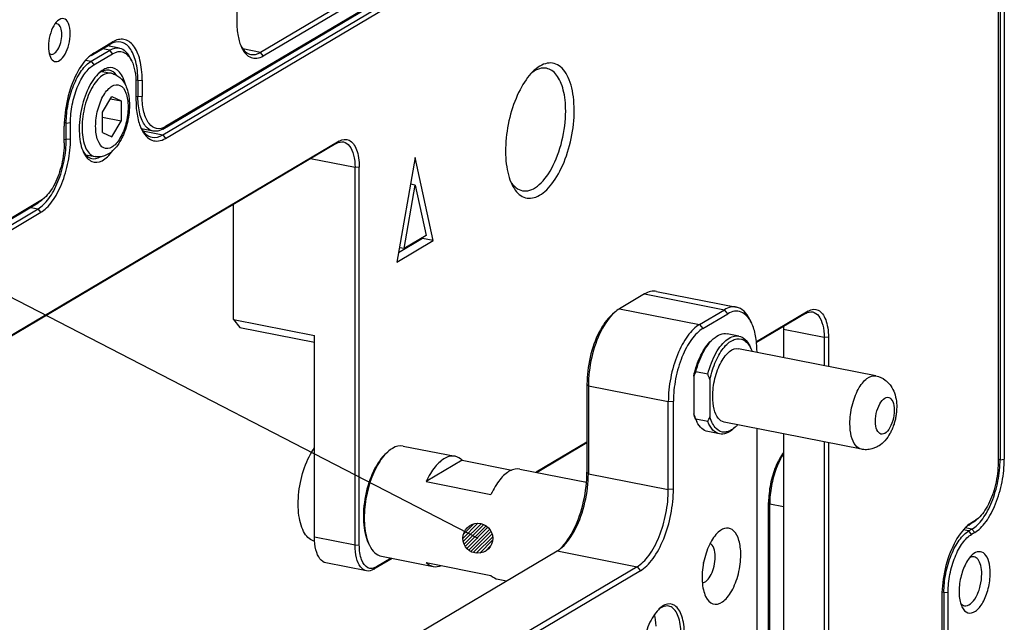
# Model space of a CAD drawing. Extents: x -401 to 590, y -380 to 320.
# Tile 49 of 54: x 465 to 504, y 37 to 61. Entities that reach past the tile are written whole.
import ezdxf

# ---------------------------------------------------------------- set-up
doc = ezdxf.new("R2010")
doc.units = 0
doc.layers.get('0').update_dxf_attribs({"linetype": 'CONTINUOUS'})
doc.layers.add('1', color=7, linetype='CONTINUOUS')

# ---------------------------------------------------------------- blocks, each defined once
blk = doc.blocks.new('E6980-24120__1', base_point=(776.55, -282.69))
at = {"color": 7, "linetype": 'CONTINUOUS'}
for p, q in [((1008.326, 159.009), (1008.326, 87.686)), ((1008.668, 159.04), (1008.668, 87.717)), ((949.273, 120.049), (997.273, 148.484)), ((941.226, 114.185), (997.826, 147.714)), ((998.043, 147.906), (941.443, 114.377)), ((973.021, 134.523), (949.056, 120.327)), ((947.148, 126.918), (947.148, 122.784)), ((935.476, 120.081), (936.976, 120.97)), ((935.693, 120.273), (937.193, 121.162)), ((939.226, 118.074), (939.226, 116.759)), ((939.568, 118.105), (939.568, 116.79)), ((933.318, 113.087), (933.318, 114.403)), ((940.451, 114.019), (939.501, 114.207)), ((874.626, 74.731), (931.226, 108.261)), ((931.443, 108.453), (874.843, 74.923)), ((931.748, 108.68), (931.551, 108.503)), ((1006.076, 82.125), (1005.826, 81.976)), ((1006.293, 81.847), (1006.043, 81.699)), ((1003.826, 77.033), (1003.826, 58.239)), ((1004.168, 58.27), (1004.168, 77.064))]:
    blk.add_line(p, q, dxfattribs=at)
at = {"color": 3, "linetype": 'CONTINUOUS'}
for p, q in [((937.193, 121.162), (936.976, 120.97)), ((935.693, 120.273), (935.476, 120.081)), ((949.056, 120.327), (947.627, 120.609)), ((949.273, 120.049), (949.056, 120.327)), ((939.226, 118.074), (939.061, 118.107)), ((939.226, 118.074), (939.568, 118.105)), ((939.226, 116.759), (939.068, 116.79)), ((939.568, 116.79), (939.226, 116.759)), ((941.226, 114.185), (941.443, 114.377)), ((931.443, 108.453), (931.226, 108.261)), ((1008.326, 87.686), (1008.168, 87.717)), ((1008.326, 87.686), (1008.668, 87.717)), ((1006.076, 82.125), (1005.532, 82.232)), ((1006.293, 81.847), (1006.076, 82.125)), ((1005.826, 81.976), (1005.377, 82.065)), ((1006.043, 81.699), (1005.826, 81.976)), ((1003.826, 77.033), (1003.673, 77.063)), ((1003.826, 77.033), (1004.168, 77.064))]:
    blk.add_line(p, q, dxfattribs=at)
at = {"color": 7, "linetype": 'CONTINUOUS'}
for points, knots in [([(932.785, 122.852), (932.639, 122.72), (932.502, 122.524), (932.269, 122.042), (932.178, 121.763), (932.064, 121.182), (932.042, 120.89), (932.073, 120.355), (932.126, 120.122), (932.211, 119.945)], [0, 0, 0, 0, 1, 1, 2, 2, 3, 3, 4, 4, 4, 4]), ([(932.252, 120.173), (932.354, 120.153), (932.464, 120.19), (932.682, 120.37), (932.785, 120.511), (932.96, 120.864), (933.028, 121.07), (933.113, 121.501), (933.128, 121.717), (933.101, 122.11), (933.059, 122.279), (932.926, 122.529), (932.838, 122.605), (932.737, 122.625)], [0, 0, 0, 0, 1, 1, 2, 2, 3, 3, 4, 4, 5, 5, 6, 6, 6, 6]), ([(933.803, 121.832), (933.803, 122.151), (933.753, 122.434), (933.568, 122.859), (933.435, 122.991), (933.125, 123.064), (932.953, 123.003), (932.785, 122.852)], [0, 0, 0, 0, 1, 1, 2, 2, 3, 3, 3, 3]), ([(947.148, 122.784), (947.148, 122.376), (947.181, 121.99), (947.312, 121.289), (947.408, 120.979), (947.533, 120.719)], [0, 0, 0, 0, 1, 1, 2, 2, 2, 2]), ([(932.211, 119.945), (932.296, 119.767), (932.411, 119.651), (932.678, 119.565), (932.826, 119.596), (933.122, 119.801), (933.266, 119.972), (933.517, 120.416), (933.621, 120.683), (933.765, 121.256), (933.803, 121.553), (933.803, 121.832)], [0, 0, 0, 0, 1, 1, 2, 2, 3, 3, 4, 4, 5, 5, 5, 5]), ([(939.568, 118.105), (939.568, 118.692), (939.506, 119.236), (939.267, 120.177), (939.092, 120.566), (938.651, 121.133), (938.39, 121.307), (937.813, 121.414), (937.504, 121.347), (937.193, 121.162)], [0, 0, 0, 0, 1, 1, 2, 2, 3, 3, 4, 4, 4, 4]), ([(939.226, 118.074), (939.226, 118.627), (939.168, 119.14), (938.944, 120.03), (938.78, 120.397), (938.365, 120.936), (938.119, 121.102), (937.848, 121.156)], [0, 0, 0, 0, 1, 1, 2, 2, 3, 3, 3, 3]), ([(947.477, 120.843), (947.582, 120.652), (947.704, 120.496), (947.975, 120.266), (948.123, 120.192), (948.281, 120.161)], [0, 0, 0, 0, 1, 1, 2, 2, 2, 2]), ([(935.306, 119.985), (934.938, 119.653), (934.589, 119.171), (933.988, 117.985), (933.743, 117.298), (933.405, 115.848), (933.318, 115.104), (933.318, 114.403)], [0, 0, 0, 0, 1, 1, 2, 2, 3, 3, 3, 3]), ([(947.533, 120.719), (947.729, 120.31), (947.989, 120.035), (948.595, 119.802), (948.931, 119.847), (949.273, 120.049)], [0, 0, 0, 0, 1, 1, 2, 2, 2, 2]), ([(940.451, 114.019), (940.21, 114.067), (939.991, 114.214), (939.623, 114.694), (939.477, 115.02), (939.277, 115.811), (939.226, 116.267), (939.226, 116.759)], [0, 0, 0, 0, 1, 1, 2, 2, 3, 3, 3, 3]), ([(941.443, 114.377), (941.196, 114.231), (940.952, 114.178), (940.498, 114.262), (940.291, 114.399), (939.943, 114.848), (939.804, 115.154), (939.616, 115.898), (939.568, 116.327), (939.568, 116.79)], [0, 0, 0, 0, 1, 1, 2, 2, 3, 3, 4, 4, 4, 4]), ([(933.318, 113.087), (933.318, 112.534), (933.248, 111.947), (932.982, 110.802), (932.789, 110.259), (932.313, 109.323), (932.038, 108.943), (931.748, 108.68)], [0, 0, 0, 0, 1, 1, 2, 2, 3, 3, 3, 3]), ([(1006.076, 82.125), (1006.372, 82.3), (1006.664, 82.582), (1007.21, 83.331), (1007.458, 83.789), (1007.876, 84.822), (1008.042, 85.386), (1008.268, 86.546), (1008.326, 87.131), (1008.326, 87.686)], [0, 0, 0, 0, 1, 1, 2, 2, 3, 3, 4, 4, 4, 4]), ([(1006.293, 81.847), (1006.604, 82.032), (1006.913, 82.33), (1007.49, 83.12), (1007.751, 83.604), (1008.192, 84.694), (1008.367, 85.29), (1008.606, 86.514), (1008.668, 87.131), (1008.668, 87.717)], [0, 0, 0, 0, 1, 1, 2, 2, 3, 3, 4, 4, 4, 4]), ([(1003.826, 77.033), (1003.826, 77.526), (1003.878, 78.046), (1004.079, 79.077), (1004.226, 79.579), (1004.598, 80.497), (1004.818, 80.904), (1005.303, 81.57), (1005.563, 81.821), (1005.826, 81.976)], [0, 0, 0, 0, 1, 1, 2, 2, 3, 3, 4, 4, 4, 4]), ([(1004.168, 77.064), (1004.168, 77.527), (1004.216, 78.014), (1004.404, 78.981), (1004.543, 79.451), (1004.891, 80.312), (1005.098, 80.694), (1005.552, 81.317), (1005.796, 81.553), (1006.043, 81.699)], [0, 0, 0, 0, 1, 1, 2, 2, 3, 3, 4, 4, 4, 4]), ([(1006.089, 80.051), (1005.881, 79.862), (1005.684, 79.583), (1005.352, 78.894), (1005.222, 78.496), (1005.058, 77.666), (1005.027, 77.248), (1005.072, 76.484), (1005.148, 76.151), (1005.269, 75.898)], [0, 0, 0, 0, 1, 1, 2, 2, 3, 3, 4, 4, 4, 4]), ([(1007.543, 78.594), (1007.543, 78.934), (1007.503, 79.248), (1007.351, 79.776), (1007.24, 79.985), (1006.963, 80.262), (1006.801, 80.327), (1006.451, 80.302), (1006.268, 80.212), (1006.089, 80.051)], [0, 0, 0, 0, 1, 1, 2, 2, 3, 3, 4, 4, 4, 4]), ([(1006.86, 78.531), (1006.86, 78.777), (1006.834, 79.005), (1006.734, 79.4), (1006.661, 79.564), (1006.477, 79.803), (1006.368, 79.877), (1006.247, 79.901)], [0, 0, 0, 0, 1, 1, 2, 2, 3, 3, 3, 3]), ([(1005.269, 75.898), (1005.391, 75.644), (1005.555, 75.478), (1005.936, 75.355), (1006.147, 75.4), (1006.57, 75.693), (1006.776, 75.936), (1007.135, 76.572), (1007.283, 76.953), (1007.489, 77.772), (1007.543, 78.195), (1007.543, 78.594)], [0, 0, 0, 0, 1, 1, 2, 2, 3, 3, 4, 4, 5, 5, 5, 5]), ([(1005.472, 75.977), (1005.624, 75.947), (1005.79, 75.997), (1006.118, 76.25), (1006.276, 76.448), (1006.55, 76.954), (1006.663, 77.253), (1006.819, 77.892), (1006.86, 78.221), (1006.86, 78.531)], [0, 0, 0, 0, 1, 1, 2, 2, 3, 3, 4, 4, 4, 4])]:
    blk.add_open_spline(points, degree=3, knots=knots, dxfattribs=at)
for points in [[(932.737, 122.625), (932.686, 122.635), (932.632, 122.631), (932.577, 122.612)], [(937.848, 121.156), (937.572, 121.21), (937.275, 121.147), (936.976, 120.97)], [(932.109, 120.246), (932.153, 120.207), (932.201, 120.183), (932.252, 120.173)], [(935.476, 120.081), (935.386, 120.028), (935.296, 119.965), (935.207, 119.892)], [(935.693, 120.273), (935.563, 120.197), (935.434, 120.1), (935.306, 119.985)], [(948.281, 120.161), (948.526, 120.113), (948.79, 120.169), (949.056, 120.327)], [(941.226, 114.185), (940.96, 114.027), (940.696, 113.971), (940.451, 114.019)], [(931.551, 108.503), (931.444, 108.406), (931.335, 108.325), (931.226, 108.261)], [(931.748, 108.68), (931.647, 108.589), (931.545, 108.513), (931.443, 108.453)], [(1006.247, 79.901), (1006.132, 79.923), (1006.009, 79.9), (1005.885, 79.832)], [(1005.163, 76.177), (1005.253, 76.067), (1005.357, 75.999), (1005.472, 75.977)]]:
    blk.add_open_spline(points, degree=3, dxfattribs=at)
blk = doc.blocks.new('E6980-64120__65', base_point=(756.783, -282.69))
blk.add_blockref('E6980-24120__1', (776.55, -282.69))
blk = doc.blocks.new('PLATE_24160__67', base_point=(864.218, -106.469))
at = {"color": 7, "linetype": 'CONTINUOUS'}
for p, q in [((1008.168, 158.744), (1008.168, 87.421)), ((941.226, 113.715), (997.826, 147.244)), ((941.443, 113.437), (998.043, 146.967)), ((937.751, 120.665), (936.784, 120.856)), ((935.476, 119.611), (936.976, 120.5)), ((935.693, 119.334), (937.193, 120.222)), ((938.728, 119.631), (938.613, 119.87)), ((939.068, 117.809), (939.068, 116.494)), ((933.476, 113.352), (933.476, 114.668)), ((933.818, 113.384), (933.818, 114.699)), ((955.126, 113.022), (917.326, 90.629)), ((955.343, 113.214), (917.543, 90.822)), ((961.443, 111.894), (959.987, 103.514)), ((962.898, 105.239), (961.443, 111.894)), ((956.626, 80.833), (956.626, 111.091)), ((956.968, 80.865), (956.968, 111.123)), ((961.443, 109.696), (961.073, 109.769)), ((961.076, 109.783), (961.079, 109.768)), ((960.558, 104.605), (961.443, 109.696)), ((961.443, 109.696), (962.327, 105.653)), ((946.883, 98.92), (946.883, 108.139)), ((874.626, 74.261), (931.226, 107.791)), ((874.843, 73.983), (931.443, 107.513)), ((959.987, 103.514), (962.898, 105.239)), ((962.032, 105.41), (960.119, 104.277)), ((962.327, 105.653), (960.558, 104.605)), ((962.019, 105.47), (962.032, 105.41)), ((962.898, 105.239), (962.032, 105.41)), ((960.558, 104.605), (960.189, 104.677)), ((992.943, 99.592), (988.804, 97.141)), ((946.883, 98.92), (953.378, 97.637)), ((946.883, 98.92), (947.383, 98.276)), ((992.726, 99.4), (988.811, 97.08)), ((947.383, 98.276), (953.378, 97.093)), ((990.978, 98.111), (990.978, 95.869)), ((953.378, 81.475), (953.378, 97.637)), ((994.226, 97.469), (994.226, 95.228)), ((994.568, 97.501), (994.568, 95.16)), ((990.978, 89.753), (990.978, 52.885)), ((975.217, 89.091), (971.139, 86.675)), ((975.217, 89.027), (971.22, 86.659)), ((994.226, 89.112), (994.226, 51.666)), ((994.568, 89.044), (994.568, 50.844)), ((989.775, 53.123), (989.775, 84.264)), ((989.867, 53.105), (989.867, 84.147)), ((1006.598, 83.014), (1006.401, 82.837)), ((1006.076, 82.594), (1005.826, 82.446)), ((1006.293, 82.787), (1006.043, 82.638)), ((959.605, 79.779), (958.126, 78.903)), ((959.524, 79.795), (958.343, 79.095)), ((957.545, 78.779), (954.297, 79.42)), ((1003.668, 76.768), (1003.668, 57.974))]:
    blk.add_line(p, q, dxfattribs=at)
at = {"color": 3, "linetype": 'CONTINUOUS'}
for p, q in [((936.976, 120.5), (936.381, 120.617)), ((937.193, 120.222), (936.976, 120.5)), ((935.027, 119.7), (935.476, 119.611)), ((935.476, 119.611), (935.693, 119.334)), ((933.476, 114.668), (933.323, 114.698)), ((933.476, 114.668), (933.818, 114.699)), ((939.619, 114.032), (941.226, 113.715)), ((941.226, 113.715), (941.443, 113.437)), ((933.318, 113.384), (933.476, 113.352)), ((933.818, 113.384), (933.476, 113.352)), ((955.343, 113.214), (955.126, 113.022)), ((956.626, 111.091), (953.057, 111.796)), ((956.968, 111.123), (956.626, 111.091)), ((930.631, 107.908), (931.226, 107.791)), ((931.443, 107.513), (931.226, 107.791)), ((992.943, 99.592), (992.726, 99.4)), ((994.226, 97.469), (990.978, 98.111)), ((994.568, 97.501), (994.226, 97.469)), ((989.775, 84.264), (989.867, 84.147)), ((989.867, 84.147), (990.978, 83.928)), ((1005.826, 82.446), (1006.043, 82.638)), ((1006.293, 82.787), (1006.076, 82.594)), ((956.626, 80.833), (953.378, 81.475)), ((956.626, 80.833), (956.968, 80.865)), ((958.126, 78.903), (958.343, 79.095))]:
    blk.add_line(p, q, dxfattribs=at)
at = {"color": 7, "linetype": 'CONTINUOUS'}
for points in [[(936.976, 120.5), (937.242, 120.658), (937.506, 120.714), (937.751, 120.665)], [(936.923, 118.889), (936.642, 118.945), (936.334, 118.847), (936.03, 118.604)], [(937.496, 118.507), (937.331, 118.717), (937.137, 118.847), (936.923, 118.889)], [(971.978, 119.05), (971.605, 119.124), (971.199, 119.004), (970.796, 118.7)], [(940.354, 113.529), (940.63, 113.474), (940.927, 113.537), (941.226, 113.715)], [(955.126, 113.022), (955.326, 113.14), (955.523, 113.182), (955.707, 113.146)], [(934.811, 112.429), (935, 112.089), (935.247, 111.881), (935.529, 111.825)], [(935.529, 111.825), (935.742, 111.783), (935.971, 111.829), (936.203, 111.961)], [(969.08, 110.014), (969.338, 109.579), (969.668, 109.313), (970.041, 109.24)], [(992.726, 99.4), (992.926, 99.518), (993.123, 99.56), (993.307, 99.524)], [(990.972, 98.361), (990.976, 98.279), (990.978, 98.195), (990.978, 98.111)], [(1006.598, 83.014), (1006.497, 82.923), (1006.395, 82.847), (1006.293, 82.787)], [(1005.826, 82.446), (1005.736, 82.393), (1005.646, 82.33), (1005.557, 82.257)], [(1006.043, 82.638), (1005.913, 82.562), (1005.784, 82.465), (1005.656, 82.35)], [(1006.401, 82.837), (1006.294, 82.74), (1006.185, 82.659), (1006.076, 82.594)], [(958.126, 78.903), (957.926, 78.785), (957.729, 78.742), (957.545, 78.779)]]:
    blk.add_open_spline(points, degree=3, dxfattribs=at)
for points, knots in [([(937.193, 120.222), (937.494, 120.401), (937.79, 120.44), (938.325, 120.234), (938.555, 119.992), (938.728, 119.631)], [0, 0, 0, 0, 1, 1, 2, 2, 2, 2]), ([(937.751, 120.665), (937.924, 120.631), (938.085, 120.546), (938.377, 120.276), (938.506, 120.094), (938.613, 119.87)], [0, 0, 0, 0, 1, 1, 2, 2, 2, 2]), ([(933.476, 114.668), (933.476, 115.161), (933.528, 115.681), (933.729, 116.712), (933.876, 117.214), (934.248, 118.132), (934.468, 118.539), (934.953, 119.205), (935.213, 119.456), (935.476, 119.611)], [0, 0, 0, 0, 1, 1, 2, 2, 3, 3, 4, 4, 4, 4]), ([(933.818, 114.699), (933.818, 115.162), (933.866, 115.649), (934.054, 116.616), (934.193, 117.086), (934.541, 117.947), (934.748, 118.329), (935.202, 118.952), (935.446, 119.188), (935.693, 119.334)], [0, 0, 0, 0, 1, 1, 2, 2, 3, 3, 4, 4, 4, 4]), ([(938.728, 119.631), (938.838, 119.402), (938.923, 119.128), (939.038, 118.51), (939.068, 118.169), (939.068, 117.809)], [0, 0, 0, 0, 1, 1, 2, 2, 2, 2]), ([(974.193, 115.689), (974.193, 116.438), (974.106, 117.128), (973.771, 118.29), (973.526, 118.749), (972.918, 119.359), (972.561, 119.503), (971.792, 119.447), (971.389, 119.249), (970.995, 118.894)], [0, 0, 0, 0, 1, 1, 2, 2, 3, 3, 4, 4, 4, 4]), ([(936.129, 118.699), (935.808, 118.409), (935.506, 117.978), (934.994, 116.917), (934.794, 116.304), (934.542, 115.026), (934.494, 114.382), (934.563, 113.207), (934.68, 112.694), (934.867, 112.303)], [0, 0, 0, 0, 1, 1, 2, 2, 3, 3, 4, 4, 4, 4]), ([(938.242, 117.663), (938.138, 118.119), (937.972, 118.487), (937.541, 118.987), (937.282, 119.114), (936.718, 119.101), (936.42, 118.961), (936.129, 118.699)], [0, 0, 0, 0, 1, 1, 2, 2, 3, 3, 3, 3]), ([(970.995, 118.894), (970.629, 118.563), (970.278, 118.104), (969.652, 116.983), (969.382, 116.332), (968.963, 114.932), (968.817, 114.195), (968.673, 112.74), (968.675, 112.037), (968.828, 110.761), (968.978, 110.203), (969.191, 109.758)], [0, 0, 0, 0, 1, 1, 2, 2, 3, 3, 4, 4, 5, 5, 5, 5]), ([(973.51, 115.626), (973.51, 116.24), (973.445, 116.811), (973.196, 117.799), (973.014, 118.207), (972.553, 118.806), (972.279, 118.991), (971.978, 119.05)], [0, 0, 0, 0, 1, 1, 2, 2, 3, 3, 3, 3]), ([(939.068, 116.494), (939.068, 116.038), (939.105, 115.606), (939.251, 114.823), (939.359, 114.476), (939.498, 114.186)], [0, 0, 0, 0, 1, 1, 2, 2, 2, 2]), ([(969.191, 109.758), (969.414, 109.293), (969.701, 108.962), (970.368, 108.61), (970.739, 108.594), (971.51, 108.882), (971.901, 109.183), (972.64, 110.06), (972.982, 110.626), (973.561, 111.939), (973.793, 112.671), (974.11, 114.19), (974.193, 114.96), (974.193, 115.689)], [0, 0, 0, 0, 1, 1, 2, 2, 3, 3, 4, 4, 5, 5, 6, 6, 6, 6]), ([(970.041, 109.24), (970.421, 109.165), (970.835, 109.291), (971.655, 109.923), (972.05, 110.419), (972.736, 111.683), (973.018, 112.432), (973.408, 114.028), (973.51, 114.851), (973.51, 115.626)], [0, 0, 0, 0, 1, 1, 2, 2, 3, 3, 4, 4, 4, 4]), ([(939.442, 114.31), (939.561, 114.09), (939.698, 113.912), (940.006, 113.649), (940.175, 113.564), (940.354, 113.529)], [0, 0, 0, 0, 1, 1, 2, 2, 2, 2]), ([(939.498, 114.186), (939.717, 113.728), (940.008, 113.422), (940.685, 113.161), (941.061, 113.211), (941.443, 113.437)], [0, 0, 0, 0, 1, 1, 2, 2, 2, 2]), ([(931.226, 107.791), (931.522, 107.966), (931.814, 108.248), (932.36, 108.997), (932.608, 109.455), (933.026, 110.488), (933.192, 111.053), (933.418, 112.213), (933.476, 112.797), (933.476, 113.352)], [0, 0, 0, 0, 1, 1, 2, 2, 3, 3, 4, 4, 4, 4]), ([(931.443, 107.513), (931.754, 107.698), (932.063, 107.996), (932.64, 108.786), (932.901, 109.27), (933.342, 110.36), (933.517, 110.956), (933.756, 112.181), (933.818, 112.797), (933.818, 113.384)], [0, 0, 0, 0, 1, 1, 2, 2, 3, 3, 4, 4, 4, 4]), ([(955.343, 113.214), (955.628, 113.383), (955.908, 113.408), (956.402, 113.165), (956.607, 112.901), (956.892, 112.141), (956.968, 111.659), (956.968, 111.123)], [0, 0, 0, 0, 1, 1, 2, 2, 3, 3, 3, 3]), ([(955.707, 113.146), (955.888, 113.11), (956.052, 113), (956.329, 112.64), (956.438, 112.395), (956.588, 111.802), (956.626, 111.46), (956.626, 111.091)], [0, 0, 0, 0, 1, 1, 2, 2, 3, 3, 3, 3]), ([(934.867, 112.303), (935.036, 111.95), (935.258, 111.708), (935.775, 111.481), (936.062, 111.5), (936.651, 111.799), (936.945, 112.076), (937.214, 112.458)], [0, 0, 0, 0, 1, 1, 2, 2, 3, 3, 3, 3]), ([(992.943, 99.592), (993.228, 99.761), (993.508, 99.786), (994.002, 99.542), (994.207, 99.278), (994.492, 98.519), (994.568, 98.037), (994.568, 97.501)], [0, 0, 0, 0, 1, 1, 2, 2, 3, 3, 3, 3]), ([(993.307, 99.524), (993.488, 99.488), (993.652, 99.377), (993.929, 99.018), (994.038, 98.773), (994.188, 98.18), (994.226, 97.838), (994.226, 97.469)], [0, 0, 0, 0, 1, 1, 2, 2, 3, 3, 3, 3]), ([(990.978, 88.267), (990.743, 87.958), (990.529, 87.574), (990.167, 86.702), (990.023, 86.223), (989.826, 85.236), (989.775, 84.737), (989.775, 84.264)], [0, 0, 0, 0, 1, 1, 2, 2, 3, 3, 3, 3]), ([(990.978, 88.174), (990.757, 87.836), (990.557, 87.435), (990.223, 86.551), (990.092, 86.074), (989.913, 85.101), (989.867, 84.613), (989.867, 84.147)], [0, 0, 0, 0, 1, 1, 2, 2, 3, 3, 3, 3]), ([(1008.168, 87.421), (1008.168, 86.868), (1008.098, 86.281), (1007.832, 85.135), (1007.639, 84.593), (1007.163, 83.657), (1006.888, 83.276), (1006.598, 83.014)], [0, 0, 0, 0, 1, 1, 2, 2, 3, 3, 3, 3]), ([(1005.656, 82.35), (1005.288, 82.018), (1004.939, 81.536), (1004.338, 80.35), (1004.093, 79.663), (1003.755, 78.213), (1003.668, 77.469), (1003.668, 76.768)], [0, 0, 0, 0, 1, 1, 2, 2, 3, 3, 3, 3]), ([(954.297, 79.42), (954.116, 79.456), (953.952, 79.567), (953.676, 79.926), (953.566, 80.171), (953.417, 80.764), (953.378, 81.106), (953.378, 81.475)], [0, 0, 0, 0, 1, 1, 2, 2, 3, 3, 3, 3]), ([(957.545, 78.779), (957.364, 78.814), (957.2, 78.925), (956.924, 79.285), (956.814, 79.53), (956.664, 80.123), (956.626, 80.465), (956.626, 80.833)], [0, 0, 0, 0, 1, 1, 2, 2, 3, 3, 3, 3]), ([(958.343, 79.095), (958.101, 78.952), (957.864, 78.931), (957.446, 79.137), (957.272, 79.36), (957.031, 80.003), (956.968, 80.411), (956.968, 80.865)], [0, 0, 0, 0, 1, 1, 2, 2, 3, 3, 3, 3])]:
    blk.add_open_spline(points, degree=3, knots=knots, dxfattribs=at)
blk = doc.blocks.new('0590-1340_2__71', base_point=(952.051, 81.16))
at = {"color": 7, "linetype": 'CONTINUOUS'}
blk.add_open_spline([(953.388, 81.16), (953.077, 81.227), (952.801, 81.448), (952.365, 82.163), (952.21, 82.647), (952.052, 83.792), (952.051, 84.436), (952.206, 85.768), (952.359, 86.436), (952.793, 87.67), (953.068, 88.22), (953.378, 88.658)], degree=3, knots=[0, 0, 0, 0, 1, 1, 2, 2, 3, 3, 4, 4, 5, 5, 5, 5], dxfattribs=at)
blk = doc.blocks.new('INLAY_PLATE_ASSY__72', base_point=(864.218, -106.469))
for name, p in [('PLATE_24160__67', (864.218, -106.469)), ('0590-1340_2__71', (952.051, 81.16))]:
    blk.add_blockref(name, p)
blk = doc.blocks.new('SCR_M4X8_PAN_INB_1__77', base_point=(934.719, 111.945))
at = {"color": 7, "linetype": 'CONTINUOUS'}
for p, q in [((936.339, 118.801), (937.101, 118.65)), ((936.385, 115.547), (937.135, 116.805)), ((937.135, 116.805), (937.885, 116.436)), ((937.017, 116.607), (937.885, 116.436)), ((937.885, 116.436), (937.885, 114.808)), ((936.385, 113.92), (936.385, 115.547)), ((937.885, 114.808), (936.385, 115.104)), ((937.135, 113.55), (937.885, 114.808)), ((936.385, 113.92), (937.135, 113.55)), ((935.022, 112.129), (935.784, 111.979))]:
    blk.add_line(p, q, dxfattribs=at)
at = {"color": 3, "linetype": 'CONTINUOUS'}
for points, knots in [([(937.101, 118.65), (936.826, 118.704), (936.525, 118.604), (935.933, 118.112), (935.652, 117.73), (935.177, 116.77), (934.991, 116.209), (934.76, 115.038), (934.719, 114.449), (934.793, 113.38), (934.908, 112.92), (935.269, 112.241), (935.509, 112.033), (935.784, 111.979)], [0, 0, 0, 0, 1, 1, 2, 2, 3, 3, 4, 4, 5, 5, 6, 6, 6, 6]), ([(937.135, 112.734), (937.364, 112.87), (937.588, 113.115), (937.983, 113.778), (938.147, 114.184), (938.375, 115.062), (938.435, 115.519), (938.435, 116.377), (938.375, 116.762), (938.147, 117.37), (937.983, 117.581), (937.588, 117.776), (937.364, 117.756), (936.907, 117.486), (936.683, 117.24), (936.288, 116.577), (936.124, 116.171), (935.895, 115.293), (935.835, 114.836), (935.835, 113.979), (935.895, 113.593), (936.124, 112.985), (936.288, 112.774), (936.683, 112.579), (936.907, 112.599), (937.135, 112.734)], [0, 0, 0, 0, 1, 1, 2, 2, 3, 3, 4, 4, 5, 5, 6, 6, 7, 7, 8, 8, 9, 9, 10, 10, 11, 11, 12, 12, 12, 12])]:
    blk.add_open_spline(points, degree=3, knots=knots, dxfattribs=at)
at = {"color": 7, "linetype": 'CONTINUOUS'}
blk.add_open_spline([(937.101, 118.65), (937.247, 118.621), (937.367, 118.573), (937.457, 118.528), (937.568, 118.472), (937.676, 118.399), (937.778, 118.309), (937.953, 118.153), (938.114, 117.942), (938.243, 117.663), (938.305, 117.529), (938.37, 117.357), (938.423, 117.14), (938.478, 116.919), (938.513, 116.685), (938.53, 116.444), (938.547, 116.209), (938.547, 115.966), (938.531, 115.72), (938.513, 115.455), (938.478, 115.188), (938.426, 114.923), (938.397, 114.774), (938.365, 114.641), (938.334, 114.526), (938.296, 114.383), (938.257, 114.256), (938.22, 114.146), (938.179, 114.026), (938.135, 113.908), (938.088, 113.794), (938.047, 113.695), (937.999, 113.588), (937.944, 113.476), (937.855, 113.296), (937.735, 113.083), (937.581, 112.873), (937.479, 112.735), (937.357, 112.59), (937.215, 112.458), (936.99, 112.249), (936.761, 112.115), (936.54, 112.037), (936.438, 112.002), (936.309, 111.968), (936.159, 111.957), (936.01, 111.945), (935.882, 111.959), (935.784, 111.979)], degree=3, knots=[1.64569, 1.64569, 1.64569, 1.64569, 2.0226, 2.0226, 2.0226, 2.412133, 2.412133, 2.412133, 3.211542, 3.211542, 3.211542, 3.766128, 3.766128, 3.766128, 4.470521, 4.470521, 4.470521, 5.195564, 5.195564, 5.195564, 5.999567, 5.999567, 5.999567, 6.407171, 6.407171, 6.407171, 6.803676, 6.803676, 6.803676, 7.179711, 7.179711, 7.179711, 7.528823, 7.528823, 7.528823, 8.233216, 8.233216, 8.233216, 8.787802, 8.787802, 8.787802, 9.587211, 9.587211, 9.587211, 9.976744, 9.976744, 9.976744, 10.353654, 10.353654, 10.353654, 10.353654], dxfattribs=at)
blk = doc.blocks.new('SCREWSET_INLAY__79', base_point=(868.519, -102.802))
blk.add_blockref('SCR_M4X8_PAN_INB_1__77', (934.719, 111.945))
blk = doc.blocks.new('INLAY_ASSY__80', base_point=(864.218, -106.469))
for name, p in [('INLAY_PLATE_ASSY__72', (864.218, -106.469)), ('SCREWSET_INLAY__79', (868.519, -102.802))]:
    blk.add_blockref(name, p)
blk = doc.blocks.new('SCR_M4X8_PAN_INB_1__85', base_point=(934.719, 111.945))
at = {"color": 7, "linetype": 'CONTINUOUS'}
for p, q in [((936.339, 118.801), (937.101, 118.65)), ((936.385, 115.547), (937.135, 116.805)), ((937.135, 116.805), (937.885, 116.436)), ((937.017, 116.607), (937.885, 116.436)), ((937.885, 116.436), (937.885, 114.808)), ((936.385, 113.92), (936.385, 115.547)), ((937.885, 114.808), (936.385, 115.104)), ((937.135, 113.55), (937.885, 114.808)), ((936.385, 113.92), (937.135, 113.55)), ((935.022, 112.129), (935.784, 111.979))]:
    blk.add_line(p, q, dxfattribs=at)
at = {"color": 3, "linetype": 'CONTINUOUS'}
for points, knots in [([(937.101, 118.65), (936.826, 118.704), (936.525, 118.604), (935.933, 118.112), (935.652, 117.73), (935.177, 116.77), (934.991, 116.209), (934.76, 115.038), (934.719, 114.449), (934.793, 113.38), (934.908, 112.92), (935.269, 112.241), (935.509, 112.033), (935.784, 111.979)], [0, 0, 0, 0, 1, 1, 2, 2, 3, 3, 4, 4, 5, 5, 6, 6, 6, 6]), ([(937.135, 112.734), (937.364, 112.87), (937.588, 113.115), (937.983, 113.778), (938.147, 114.184), (938.375, 115.062), (938.435, 115.519), (938.435, 116.377), (938.375, 116.762), (938.147, 117.37), (937.983, 117.581), (937.588, 117.776), (937.364, 117.756), (936.907, 117.486), (936.683, 117.24), (936.288, 116.577), (936.124, 116.171), (935.895, 115.293), (935.835, 114.836), (935.835, 113.979), (935.895, 113.593), (936.124, 112.985), (936.288, 112.774), (936.683, 112.579), (936.907, 112.599), (937.135, 112.734)], [0, 0, 0, 0, 1, 1, 2, 2, 3, 3, 4, 4, 5, 5, 6, 6, 7, 7, 8, 8, 9, 9, 10, 10, 11, 11, 12, 12, 12, 12])]:
    blk.add_open_spline(points, degree=3, knots=knots, dxfattribs=at)
at = {"color": 7, "linetype": 'CONTINUOUS'}
blk.add_open_spline([(937.101, 118.65), (937.247, 118.621), (937.367, 118.573), (937.457, 118.528), (937.568, 118.472), (937.676, 118.399), (937.778, 118.309), (937.953, 118.153), (938.114, 117.942), (938.243, 117.663), (938.305, 117.529), (938.37, 117.357), (938.423, 117.14), (938.478, 116.919), (938.513, 116.685), (938.53, 116.444), (938.547, 116.209), (938.547, 115.966), (938.531, 115.72), (938.513, 115.455), (938.478, 115.188), (938.426, 114.923), (938.397, 114.774), (938.365, 114.641), (938.334, 114.526), (938.296, 114.383), (938.257, 114.256), (938.22, 114.146), (938.179, 114.026), (938.135, 113.908), (938.088, 113.794), (938.047, 113.695), (937.999, 113.588), (937.944, 113.476), (937.855, 113.296), (937.735, 113.083), (937.581, 112.873), (937.479, 112.735), (937.357, 112.59), (937.215, 112.458), (936.99, 112.249), (936.761, 112.115), (936.54, 112.037), (936.438, 112.002), (936.309, 111.968), (936.159, 111.957), (936.01, 111.945), (935.882, 111.959), (935.784, 111.979)], degree=3, knots=[1.64569, 1.64569, 1.64569, 1.64569, 2.0226, 2.0226, 2.0226, 2.412133, 2.412133, 2.412133, 3.211542, 3.211542, 3.211542, 3.766128, 3.766128, 3.766128, 4.470521, 4.470521, 4.470521, 5.195564, 5.195564, 5.195564, 5.999567, 5.999567, 5.999567, 6.407171, 6.407171, 6.407171, 6.803676, 6.803676, 6.803676, 7.179711, 7.179711, 7.179711, 7.528823, 7.528823, 7.528823, 8.233216, 8.233216, 8.233216, 8.787802, 8.787802, 8.787802, 9.587211, 9.587211, 9.587211, 9.976744, 9.976744, 9.976744, 10.353654, 10.353654, 10.353654, 10.353654], dxfattribs=at)
blk = doc.blocks.new('SCREWSET_INLAY__87', base_point=(868.519, -102.802))
blk.add_blockref('SCR_M4X8_PAN_INB_1__85', (934.719, 111.945))
blk = doc.blocks.new('CON_PLATE__88', base_point=(930.217, -55.263))
at = {"color": 7, "linetype": 'CONTINUOUS'}
for p, q in [((980.795, 101.178), (987.204, 99.913)), ((979.826, 100.971), (977.826, 99.787)), ((977.184, 99.271), (977.42, 99.483)), ((984.235, 98.521), (986.235, 99.706)), ((984.495, 98.188), (986.495, 99.373)), ((988.419, 98.632), (988.282, 98.918)), ((988.845, 96.29), (988.845, 96.348)), ((975.217, 93.747), (975.217, 86.7)), ((975.326, 93.607), (975.326, 86.559)), ((981.735, 85.294), (981.735, 92.342)), ((982.145, 85.331), (982.145, 92.379)), ((988.845, 53.307), (988.845, 90.174)), ((951.974, 68.027), (972.826, 80.38)), ((979.235, 79.114), (955.015, 64.767)), ((979.495, 78.781), (954.922, 64.224))]:
    blk.add_line(p, q, dxfattribs=at)
at = {"color": 3, "linetype": 'CONTINUOUS'}
for p, q in [((979.826, 100.971), (986.235, 99.706)), ((977.826, 99.787), (984.235, 98.521)), ((986.495, 99.373), (986.235, 99.706)), ((984.235, 98.521), (984.495, 98.188)), ((975.217, 93.747), (975.326, 93.607)), ((975.326, 93.607), (981.735, 92.342)), ((981.735, 92.342), (982.145, 92.379)), ((975.217, 86.7), (975.326, 86.559)), ((975.326, 86.559), (981.735, 85.294)), ((982.145, 85.331), (981.735, 85.294)), ((972.826, 80.38), (979.235, 79.114)), ((979.235, 79.114), (979.495, 78.781))]:
    blk.add_line(p, q, dxfattribs=at)
at = {"color": 7, "linetype": 'CONTINUOUS'}
for points in [[(980.795, 101.178), (980.488, 101.239), (980.159, 101.168), (979.826, 100.971)], [(977.826, 99.787), (977.69, 99.706), (977.554, 99.604), (977.42, 99.483)], [(987.204, 99.913), (986.897, 99.973), (986.568, 99.903), (986.235, 99.706)], [(972.826, 80.38), (972.963, 80.461), (973.099, 80.562), (973.233, 80.683)], [(984.551, 79.359), (984.562, 79.411), (984.573, 79.463), (984.582, 79.515)], [(981.285, 75.888), (981.178, 75.842), (981.07, 75.776), (980.963, 75.689)], [(981.467, 76.046), (981.325, 75.986), (981.183, 75.891), (981.043, 75.764)], [(981.766, 75.949), (981.613, 75.98), (981.45, 75.959), (981.285, 75.888)], [(980.75, 74.359), (980.737, 74.694), (980.694, 75.003), (980.62, 75.275)]]:
    blk.add_open_spline(points, degree=3, dxfattribs=at)
for points, knots in [([(977.42, 99.483), (977.032, 99.133), (976.665, 98.626), (976.032, 97.378), (975.774, 96.655), (975.419, 95.128), (975.326, 94.345), (975.326, 93.607)], [0, 0, 0, 0, 1, 1, 2, 2, 3, 3, 3, 3]), ([(988.419, 98.632), (988.202, 99.084), (987.914, 99.388), (987.244, 99.646), (986.872, 99.596), (986.495, 99.373)], [0, 0, 0, 0, 1, 1, 2, 2, 2, 2]), ([(988.282, 98.918), (988.147, 99.199), (987.986, 99.426), (987.622, 99.763), (987.42, 99.87), (987.204, 99.913)], [0, 0, 0, 0, 1, 1, 2, 2, 2, 2]), ([(977.184, 99.271), (976.82, 98.942), (976.475, 98.465), (975.88, 97.292), (975.637, 96.612), (975.304, 95.177), (975.217, 94.441), (975.217, 93.747)], [0, 0, 0, 0, 1, 1, 2, 2, 3, 3, 3, 3]), ([(984.235, 98.521), (983.907, 98.327), (983.582, 98.012), (982.975, 97.181), (982.699, 96.672), (982.235, 95.524), (982.051, 94.897), (981.8, 93.608), (981.735, 92.959), (981.735, 92.342)], [0, 0, 0, 0, 1, 1, 2, 2, 3, 3, 4, 4, 4, 4]), ([(984.495, 98.188), (984.186, 98.005), (983.881, 97.71), (983.31, 96.928), (983.051, 96.449), (982.615, 95.371), (982.442, 94.781), (982.206, 93.569), (982.145, 92.959), (982.145, 92.379)], [0, 0, 0, 0, 1, 1, 2, 2, 3, 3, 4, 4, 4, 4]), ([(988.845, 96.348), (988.845, 96.799), (988.808, 97.226), (988.664, 98.001), (988.557, 98.344), (988.419, 98.632)], [0, 0, 0, 0, 1, 1, 2, 2, 2, 2]), ([(973.117, 80.584), (973.511, 80.974), (973.88, 81.517), (974.515, 82.824), (974.772, 83.572), (975.125, 85.142), (975.217, 85.943), (975.217, 86.7)], [0, 0, 0, 0, 1, 1, 2, 2, 3, 3, 3, 3]), ([(973.233, 80.683), (973.621, 81.033), (973.988, 81.54), (974.621, 82.789), (974.879, 83.512), (975.234, 85.039), (975.326, 85.821), (975.326, 86.559)], [0, 0, 0, 0, 1, 1, 2, 2, 3, 3, 3, 3]), ([(979.235, 79.114), (979.563, 79.309), (979.888, 79.623), (980.495, 80.455), (980.771, 80.964), (981.235, 82.112), (981.419, 82.739), (981.67, 84.028), (981.735, 84.677), (981.735, 85.294)], [0, 0, 0, 0, 1, 1, 2, 2, 3, 3, 4, 4, 4, 4]), ([(979.495, 78.781), (979.843, 78.987), (980.187, 79.32), (980.831, 80.202), (981.123, 80.742), (981.615, 81.958), (981.81, 82.623), (982.076, 83.989), (982.145, 84.677), (982.145, 85.331)], [0, 0, 0, 0, 1, 1, 2, 2, 3, 3, 4, 4, 4, 4]), ([(987.545, 80.073), (987.545, 80.496), (987.496, 80.884), (987.307, 81.54), (987.169, 81.798), (986.826, 82.142), (986.625, 82.223), (986.192, 82.192), (985.965, 82.08), (985.743, 81.88)], [0, 0, 0, 0, 1, 1, 2, 2, 3, 3, 4, 4, 4, 4]), ([(985.743, 81.88), (985.484, 81.646), (985.24, 81.3), (984.829, 80.446), (984.668, 79.952), (984.464, 78.923), (984.426, 78.405), (984.482, 77.458), (984.575, 77.045), (984.726, 76.73)], [0, 0, 0, 0, 1, 1, 2, 2, 3, 3, 4, 4, 4, 4]), ([(985.496, 79.885), (985.496, 80.156), (985.457, 80.399), (985.31, 80.777), (985.204, 80.905), (985.077, 80.959)], [0, 0, 0, 0, 1, 1, 2, 2, 2, 2]), ([(984.46, 77.835), (984.58, 77.837), (984.707, 77.896), (984.954, 78.121), (985.07, 78.284), (985.272, 78.683), (985.354, 78.914), (985.466, 79.401), (985.496, 79.65), (985.496, 79.885)], [0, 0, 0, 0, 1, 1, 2, 2, 3, 3, 4, 4, 4, 4]), ([(984.726, 76.73), (984.877, 76.415), (985.08, 76.21), (985.553, 76.058), (985.814, 76.113), (986.339, 76.476), (986.594, 76.778), (987.04, 77.566), (987.223, 78.039), (987.478, 79.054), (987.545, 79.579), (987.545, 80.073)], [0, 0, 0, 0, 1, 1, 2, 2, 3, 3, 4, 4, 5, 5, 5, 5]), ([(981.043, 75.764), (980.759, 75.508), (980.492, 75.128), (980.04, 74.191), (979.863, 73.65), (979.64, 72.521), (979.598, 71.953), (979.659, 70.914), (979.762, 70.461), (979.927, 70.117)], [0, 0, 0, 0, 1, 1, 2, 2, 3, 3, 4, 4, 4, 4]), ([(979.927, 70.117), (980.091, 69.774), (980.312, 69.55), (980.825, 69.379), (981.109, 69.436), (981.68, 69.822), (981.958, 70.145), (982.446, 70.992), (982.649, 71.502), (982.935, 72.602), (983.013, 73.174), (983.025, 74.255), (982.959, 74.747), (982.695, 75.543), (982.501, 75.835), (982.026, 76.15), (981.752, 76.168), (981.467, 76.046)], [0, 0, 0, 0, 1, 1, 2, 2, 3, 3, 4, 4, 5, 5, 6, 6, 7, 7, 8, 8, 8, 8]), ([(980.526, 69.671), (980.785, 69.62), (981.068, 69.714), (981.625, 70.177), (981.89, 70.536), (982.337, 71.44), (982.512, 71.968), (982.73, 73.07), (982.768, 73.625), (982.698, 74.63), (982.59, 75.063), (982.25, 75.703), (982.025, 75.898), (981.766, 75.949)], [0, 0, 0, 0, 1, 1, 2, 2, 3, 3, 4, 4, 5, 5, 6, 6, 6, 6])]:
    blk.add_open_spline(points, degree=3, knots=knots, dxfattribs=at)
blk = doc.blocks.new('SPACER__98', base_point=(957.266, 77.971))
at = {"color": 7, "linetype": 'CONTINUOUS'}
for p, q in [((960.488, 88.779), (964.644, 87.958)), ((959.093, 88.178), (959.25, 88.319)), ((965.217, 87.641), (962.328, 85.929)), ((965.217, 87.641), (969.19, 86.856)), ((969.841, 86.932), (975.182, 85.877)), ((962.328, 85.929), (967.524, 84.903)), ((957.682, 81.035), (957.774, 80.844)), ((958.744, 79.949), (962.901, 79.128)), ((962.328, 79.445), (967.524, 78.419)), ((968.097, 78.102), (968.761, 77.971))]:
    blk.add_line(p, q, dxfattribs=at)
for points in [[(959.616, 88.593), (959.493, 88.52), (959.371, 88.429), (959.25, 88.319)], [(960.488, 88.779), (960.212, 88.833), (959.915, 88.77), (959.616, 88.593)], [(965.217, 87.641), (965.045, 87.81), (964.852, 87.917), (964.644, 87.958)], [(962.328, 79.445), (962.5, 79.276), (962.694, 79.169), (962.901, 79.128)], [(962.901, 79.128), (963.108, 79.087), (963.327, 79.113), (963.551, 79.204)], [(967.524, 78.419), (967.697, 78.25), (967.89, 78.143), (968.097, 78.102)]]:
    blk.add_open_spline(points, degree=3, dxfattribs=at)
for points, knots in [([(959.093, 88.178), (958.734, 87.854), (958.396, 87.373), (957.825, 86.188), (957.601, 85.503), (957.32, 84.076), (957.266, 83.357), (957.344, 82.044), (957.474, 81.471), (957.682, 81.035)], [0, 0, 0, 0, 1, 1, 2, 2, 3, 3, 4, 4, 4, 4]), ([(959.25, 88.319), (958.95, 88.049), (958.663, 87.673), (958.151, 86.756), (957.93, 86.224), (957.587, 85.077), (957.468, 84.475), (957.35, 83.285), (957.351, 82.709), (957.477, 81.665), (957.599, 81.209), (957.774, 80.844)], [0, 0, 0, 0, 1, 1, 2, 2, 3, 3, 4, 4, 5, 5, 5, 5]), ([(964.644, 87.958), (964.391, 88.008), (964.121, 87.959), (963.572, 87.668), (963.299, 87.428), (962.779, 86.784), (962.539, 86.385), (962.328, 85.929)], [0, 0, 0, 0, 1, 1, 2, 2, 3, 3, 3, 3]), ([(969.841, 86.932), (969.588, 86.982), (969.317, 86.933), (968.768, 86.642), (968.495, 86.402), (967.976, 85.758), (967.735, 85.359), (967.524, 84.903)], [0, 0, 0, 0, 1, 1, 2, 2, 3, 3, 3, 3]), ([(957.774, 80.844), (957.895, 80.592), (958.039, 80.387), (958.368, 80.084), (958.55, 79.988), (958.744, 79.949)], [0, 0, 0, 0, 1, 1, 2, 2, 2, 2])]:
    blk.add_open_spline(points, degree=3, knots=knots, dxfattribs=at)
blk = doc.blocks.new('GUIDE_PIN_2__99', base_point=(983.77, 88.483))
at = {"color": 7, "linetype": 'CONTINUOUS'}
for p, q in [((985.186, 97.234), (985.343, 97.376)), ((987.396, 97.596), (986.443, 97.784)), ((998.374, 94.409), (987.375, 96.581)), ((988.349, 96.609), (988.258, 96.8)), ((984.896, 94.552), (983.943, 94.74)), ((983.77, 94.369), (983.77, 91.375)), ((985.069, 94.112), (985.069, 91.119)), ((983.939, 90.922), (984.031, 90.731)), ((984.896, 90.748), (983.943, 90.936)), ((997.211, 88.522), (986.213, 90.694)), ((987.103, 90.297), (986.946, 90.156)), ((985.846, 89.747), (984.893, 89.935))]:
    blk.add_line(p, q, dxfattribs=at)
for points, knots in [([(983.77, 94.369), (983.9, 94.975), (984.097, 95.553), (984.591, 96.552), (984.88, 96.958), (985.186, 97.234)], [0, 0, 0, 0, 1, 1, 2, 2, 2, 2]), ([(983.943, 94.74), (984.092, 95.304), (984.294, 95.832), (984.778, 96.743), (985.053, 97.114), (985.343, 97.376)], [0, 0, 0, 0, 1, 1, 2, 2, 2, 2]), ([(984.896, 94.552), (985.058, 95.169), (985.285, 95.742), (985.829, 96.706), (986.138, 97.083), (986.778, 97.56), (987.1, 97.654), (987.396, 97.596)], [0, 0, 0, 0, 1, 1, 2, 2, 3, 3, 3, 3]), ([(985.069, 94.112), (985.181, 94.634), (985.342, 95.135), (985.744, 96.033), (985.979, 96.419), (986.489, 97.016), (986.757, 97.221), (987.286, 97.414), (987.541, 97.401), (987.999, 97.157), (988.196, 96.929), (988.349, 96.609)], [0, 0, 0, 0, 1, 1, 2, 2, 3, 3, 4, 4, 5, 5, 5, 5]), ([(985.343, 97.376), (985.528, 97.542), (985.716, 97.662), (986.088, 97.8), (986.27, 97.818), (986.443, 97.784)], [0, 0, 0, 0, 1, 1, 2, 2, 2, 2]), ([(987.396, 97.596), (987.568, 97.562), (987.73, 97.476), (988.022, 97.207), (988.15, 97.025), (988.258, 96.8)], [0, 0, 0, 0, 1, 1, 2, 2, 2, 2]), ([(985.294, 92.749), (985.294, 93.214), (985.355, 93.707), (985.589, 94.665), (985.758, 95.114), (986.17, 95.873), (986.406, 96.171), (986.899, 96.55), (987.147, 96.626), (987.375, 96.581)], [0, 0, 0, 0, 1, 1, 2, 2, 3, 3, 4, 4, 4, 4]), ([(983.943, 94.74), (983.911, 94.678), (983.881, 94.617), (983.853, 94.557), (983.824, 94.494), (983.796, 94.431), (983.77, 94.369)], [1.0386637, 1.0386637, 1.0386637, 1.0386637, 1.242819, 1.242819, 1.242819, 1.4482599, 1.4482599, 1.4482599, 1.4482599]), ([(985.069, 94.112), (985.043, 94.185), (985.015, 94.258), (984.986, 94.333), (984.957, 94.405), (984.927, 94.478), (984.896, 94.552)], [1.5682411, 1.5682411, 1.5682411, 1.5682411, 1.80411, 1.80411, 1.80411, 2.0406738, 2.0406738, 2.0406738, 2.0406738]), ([(998.374, 94.409), (998.643, 94.356), (998.9, 94.242), (999.128, 94.071), (999.224, 93.999), (999.303, 93.926), (999.368, 93.858), (999.435, 93.789), (999.504, 93.706), (999.573, 93.608), (999.706, 93.417), (999.795, 93.224), (999.855, 93.057), (999.942, 92.819), (999.99, 92.583), (1000.015, 92.372), (1000.041, 92.161), (1000.048, 91.947), (1000.039, 91.734), (1000.034, 91.619), (1000.025, 91.504), (1000.011, 91.389), (999.995, 91.258), (999.976, 91.14), (999.955, 91.038), (999.93, 90.908), (999.901, 90.792), (999.874, 90.693), (999.846, 90.594), (999.811, 90.483), (999.768, 90.364), (999.726, 90.248), (999.683, 90.146), (999.644, 90.059), (999.601, 89.965), (999.554, 89.872), (999.504, 89.782), (999.4, 89.596), (999.266, 89.396), (999.096, 89.209), (998.945, 89.044), (998.787, 88.911), (998.624, 88.807), (998.531, 88.747), (998.435, 88.696), (998.34, 88.653), (998.254, 88.616), (998.153, 88.578), (998.038, 88.548), (997.902, 88.513), (997.764, 88.493), (997.628, 88.489), (997.463, 88.483), (997.322, 88.501), (997.211, 88.522)], [-1.495904, -1.495904, -1.495904, -1.495904, -0.663766, -0.663766, -0.663766, -0.343416, -0.343416, -0.343416, -0.019805, -0.019805, -0.019805, 0.600752, 0.600752, 0.600752, 1.305545, 1.305545, 1.305545, 1.944929, 1.944929, 1.944929, 2.290782, 2.290782, 2.290782, 2.645749, 2.645749, 2.645749, 3.000715, 3.000715, 3.000715, 3.346568, 3.346568, 3.346568, 3.676274, 3.676274, 3.676274, 3.986082, 3.986082, 3.986082, 4.690875, 4.690875, 4.690875, 5.311432, 5.311432, 5.311432, 5.635043, 5.635043, 5.635043, 5.955394, 5.955394, 5.955394, 6.370241, 6.370241, 6.370241, 6.788842, 6.788842, 6.788842, 6.788842]), ([(986.213, 90.694), (986.032, 90.73), (985.868, 90.841), (985.591, 91.2), (985.482, 91.445), (985.332, 92.038), (985.294, 92.38), (985.294, 92.749)], [0, 0, 0, 0, 1, 1, 2, 2, 3, 3, 3, 3]), ([(983.77, 91.375), (983.796, 91.303), (983.824, 91.229), (983.853, 91.154), (983.881, 91.083), (983.911, 91.01), (983.943, 90.936)], [1.4993696, 1.4993696, 1.4993696, 1.4993696, 1.7352372, 1.7352372, 1.7352372, 1.9718023, 1.9718023, 1.9718023, 1.9718023]), ([(984.896, 90.748), (984.927, 90.809), (984.957, 90.87), (984.986, 90.931), (985.015, 90.994), (985.043, 91.056), (985.069, 91.119)], [1.0918161, 1.0918161, 1.0918161, 1.0918161, 1.2959702, 1.2959702, 1.2959702, 1.5014122, 1.5014122, 1.5014122, 1.5014122]), ([(987.103, 90.297), (986.831, 90.052), (986.552, 89.915), (986.02, 89.877), (985.774, 89.976), (985.353, 90.399), (985.185, 90.716), (985.069, 91.119)], [0, 0, 0, 0, 1, 1, 2, 2, 3, 3, 3, 3]), ([(984.893, 89.935), (984.72, 89.97), (984.559, 90.055), (984.267, 90.324), (984.138, 90.507), (984.031, 90.731)], [0, 0, 0, 0, 1, 1, 2, 2, 2, 2]), ([(985.846, 89.747), (985.648, 89.786), (985.465, 89.893), (985.142, 90.233), (985.004, 90.464), (984.896, 90.748)], [0, 0, 0, 0, 1, 1, 2, 2, 2, 2]), ([(986.946, 90.156), (986.761, 89.989), (986.573, 89.869), (986.201, 89.731), (986.019, 89.713), (985.846, 89.747)], [0, 0, 0, 0, 1, 1, 2, 2, 2, 2])]:
    blk.add_open_spline(points, degree=3, knots=knots, dxfattribs=at)
for points in [[(988.349, 96.609), (988.386, 96.534), (988.419, 96.453), (988.45, 96.368)], [(983.939, 90.922), (983.874, 91.058), (983.817, 91.21), (983.77, 91.375)], [(984.031, 90.731), (984, 90.796), (983.97, 90.864), (983.943, 90.936)], [(987.288, 90.482), (987.227, 90.415), (987.165, 90.353), (987.103, 90.297)]]:
    blk.add_open_spline(points, degree=3, dxfattribs=at)
at = {"color": 3, "linetype": 'CONTINUOUS'}
for points, knots in [([(996.292, 90.577), (996.292, 91.042), (996.354, 91.536), (996.587, 92.493), (996.756, 92.942), (997.168, 93.701), (997.405, 93.999), (997.897, 94.378), (998.146, 94.454), (998.374, 94.409)], [0, 0, 0, 0, 1, 1, 2, 2, 3, 3, 4, 4, 4, 4]), ([(998.341, 90.765), (998.341, 90.495), (998.383, 90.254), (998.538, 89.892), (998.649, 89.777), (998.911, 89.708), (999.056, 89.754), (999.341, 90), (999.474, 90.193), (999.691, 90.676), (999.771, 90.955), (999.852, 91.521), (999.852, 91.797), (999.771, 92.268), (999.691, 92.453), (999.474, 92.678), (999.341, 92.713), (999.056, 92.622), (998.911, 92.496), (998.649, 92.117), (998.538, 91.871), (998.383, 91.324), (998.341, 91.035), (998.341, 90.765)], [0, 0, 0, 0, 1, 1, 2, 2, 3, 3, 4, 4, 5, 5, 6, 6, 7, 7, 8, 8, 9, 9, 10, 10, 11, 11, 11, 11]), ([(997.211, 88.522), (997.03, 88.558), (996.866, 88.669), (996.59, 89.028), (996.48, 89.273), (996.331, 89.866), (996.292, 90.208), (996.292, 90.577)], [0, 0, 0, 0, 1, 1, 2, 2, 3, 3, 3, 3])]:
    blk.add_open_spline(points, degree=3, knots=knots, dxfattribs=at)
blk = doc.blocks.new('COMMON_PARTS__100', base_point=(910.516, -55.263))
for name, p in [('CON_PLATE__88', (930.217, -55.263)), ('GUIDE_PIN_2__99', (983.77, 88.483)), ('SPACER__98', (957.266, 77.971))]:
    blk.add_blockref(name, p)
blk = doc.blocks.new('HANDLER_SOLUTION__109', base_point=(756.783, -282.69))
for name, p in [('E6980-64120__65', (756.783, -282.69)), ('INLAY_ASSY__80', (864.218, -106.469)), ('SCREWSET_INLAY__87', (868.519, -102.802)), ('COMMON_PARTS__100', (910.516, -55.263))]:
    blk.add_blockref(name, p)
blk = doc.blocks.new('GEN1', base_point=(950.022, 24.866))
blk.add_blockref('HANDLER_SOLUTION__109', (756.783, -282.69))
blk = doc.blocks.new('1', base_point=(-317.475, 450.727))
at = {"xscale": 0.5, "yscale": 0.5, "zscale": 0.5}
blk.add_blockref('GEN1', (475.011, 12.433), dxfattribs=at)
blk = doc.blocks.new('NOTES', base_point=(305.069, -197.831))
at = {"layer": '1', "linetype": 'CONTINUOUS'}
h = blk.add_hatch(dxfattribs=at)
h.set_pattern_fill('USER', color=1, scale=0.1, angle=45, pattern_type=0)
h.set_pattern_definition([(45, (0, 0), (-0.070710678, 0.070710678), [])])
edge = h.paths.add_edge_path()
edge.add_arc((483.233, 40.694), 0.6, 0, 360)
at = {"layer": '1', "color": 1, "linetype": 'CONTINUOUS'}
blk.add_line((330.233, 119.694), (483.233, 40.694), dxfattribs=at)
blk.add_circle((483.233, 40.694), 0.6, dxfattribs=at)

msp = doc.modelspace()

# ---------------------------------------------------------------- block references
at = {"layer": '1'}
for name, p in [('1', (-317.475, 450.727)), ('NOTES', (305.069, -197.831))]:
    msp.add_blockref(name, p, dxfattribs=at)

doc.saveas('drawing.dxf')
